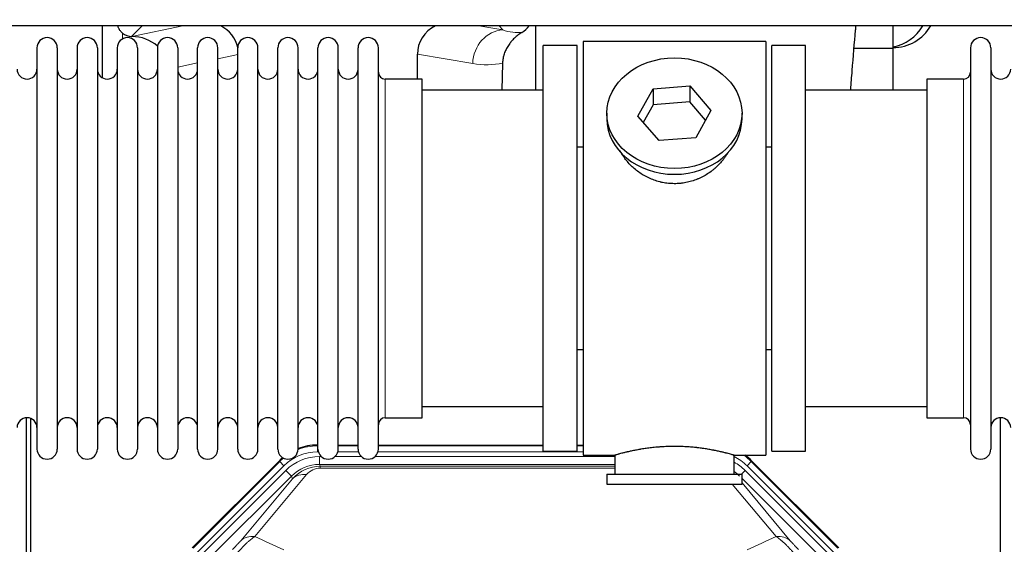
# Model space of a CAD drawing. Header units: inches. Extents: x 0 to 20790, y -12 to 14700.
# Tile 30 of 142: x 6045 to 6541, y 4156 to 4420. Entities that reach past the tile are written whole.
import ezdxf

# ---------------------------------------------------------------- set-up
doc = ezdxf.new("R2010")
doc.units = ezdxf.units.IN
doc.layers.add('1', color=7, linetype='Continuous', true_color=0xffffff)
doc.layers.add('254', color=7, linetype='Continuous', true_color=0xffffff)
doc.styles.add('latin_extended', font='simplex.shx')
doc.dimstyles.get("Standard").update_dxf_attribs({"dimtxt": 0.18, "dimasz": 0.18, "dimexe": 0.18, "dimexo": 0.0625, "dimgap": 0.09, "dimtad": 0, "dimtih": 1, "dimtoh": 1, "dimdec": 4, "dimzin": 0, "dimdsep": 46, "dimtxsty": 'Standard', "dimcen": 0.09, "dimadec": 0, "dimazin": 0, "dimtfac": 1, "dimtdec": 4, "dimtofl": 0, "dimtmove": 0, "dimatfit": 3, "dimfxl": 1, "dimtolj": 1, "dimtzin": 0, "dimarcsym": 0})

# ---------------------------------------------------------------- blocks, each defined once
blk = doc.blocks.new('_U11')
at = {"layer": '254', "color": 3, "linetype": 'Continuous', "lineweight": 13, "transparency": 16777216}
for p, q in [((1822.47, 4419.99), (1286.26, 4419.99)), ((1321.26, 4297.49), (1321.26, 4167.49)), ((7680.83, 4044.99), (1286.26, 4044.99))]:
    blk.add_line(p, q, dxfattribs=at)
at = {"layer": '254', "color": 3, "transparency": 16777216}
for points in [[(1341.68, 4297.49), (1300.84, 4297.49), (1321.26, 4419.99)], [(1300.84, 4167.49), (1341.68, 4167.49), (1321.26, 4044.99)]]:
    blk.add_solid(points, dxfattribs=at)
at = {"layer": 'Defpoints', "color": 0, "transparency": 16777216}
for p in [(1857.47, 4419.99), (1321.26, 4044.99), (7715.83, 4044.99)]:
    blk.add_point(p, dxfattribs=at)
at = {"layer": '254', "color": 2, "lineweight": 13, "transparency": 16777216, "insert": (1137.51, 4074.99), "char_height": 122.5, "attachment_point": 1, "rotation": 90, "style": 'latin_extended'}
blk.add_mtext('\\A1;375', dxfattribs=at)

msp = doc.modelspace()

# ---------------------------------------------------------------- linework, layer by layer
at = {"layer": '1', "color": 2, "linetype": 'Continuous', "lineweight": 25}
for p, q in [((7073.828, 4416.921), (3101.298, 4416.921)), ((6086.811, 4416.918), (6086.811, 4390.877)), ((6304.878, 4416.919), (6304.878, 4384.486)), ((6484.828, 4405.486), (6484.828, 4416.921)), ((6101.623, 4411.533), (6101.781, 4411.533)), ((6054.028, 4405.886), (6054.028, 4204.086)), ((6064.228, 4405.886), (6064.228, 4204.086)), ((6074.228, 4405.886), (6074.228, 4204.086)), ((6084.428, 4405.886), (6084.428, 4204.086)), ((6094.428, 4405.886), (6094.428, 4204.086)), ((6104.628, 4405.886), (6104.628, 4204.086)), ((6114.628, 4405.886), (6114.628, 4204.086)), ((6124.828, 4405.886), (6124.828, 4204.086)), ((6134.828, 4204.086), (6134.828, 4405.886)), ((6145.028, 4204.086), (6145.028, 4405.886)), ((6155.028, 4204.086), (6155.028, 4405.886)), ((6165.228, 4204.086), (6165.228, 4405.886)), ((6175.228, 4204.086), (6175.228, 4405.886)), ((6185.428, 4204.086), (6185.428, 4405.886)), ((6195.428, 4204.086), (6195.428, 4405.886)), ((6205.628, 4204.086), (6205.628, 4405.886)), ((6215.628, 4204.086), (6215.628, 4405.886)), ((6225.828, 4204.086), (6225.828, 4405.886)), ((6325.828, 4406.986), (6308.828, 4406.986)), ((6308.828, 4202.986), (6308.828, 4406.986)), ((6325.828, 4202.986), (6325.828, 4406.986)), ((6420.828, 4408.986), (6328.828, 4408.986)), ((6328.828, 4408.986), (6328.828, 4200.986)), ((6420.828, 4408.986), (6420.828, 4200.986)), ((6440.828, 4406.986), (6423.828, 4406.986)), ((6423.828, 4202.986), (6423.828, 4406.986)), ((6440.828, 4202.986), (6440.828, 4406.986)), ((6484.828, 4405.486), (6465.221, 4405.486)), ((6484.828, 4384.485), (6484.828, 4405.486)), ((6523.828, 4405.886), (6523.828, 4204.086)), ((6534.028, 4405.886), (6534.028, 4204.086)), ((6245.454, 4390.135), (6245.454, 4402.685)), ((6288.343, 4398.185), (6287.977, 4384.485)), ((6247.828, 4390.136), (6229.328, 4390.136)), ((6247.828, 4219.836), (6247.828, 4390.136)), ((6520.328, 4390.136), (6501.828, 4390.136)), ((6501.828, 4390.136), (6501.828, 4219.836)), ((6356.437, 4371.513), (6364.108, 4385.28)), ((6364.108, 4385.28), (6382.5, 4386.722)), ((6364.108, 4385.28), (6364.108, 4377.25)), ((6382.5, 4386.722), (6382.5, 4378.692)), ((6382.5, 4386.722), (6393.219, 4374.396)), ((6308.828, 4384.486), (6247.823, 4384.486)), ((6501.833, 4384.486), (6440.828, 4384.486)), ((6364.108, 4377.25), (6359.164, 4368.377)), ((6382.5, 4378.692), (6364.108, 4377.25)), ((6390.492, 4369.502), (6382.5, 4378.692)), ((6340.828, 4372.954), (6340.828, 4370.086)), ((6367.157, 4359.187), (6356.437, 4371.513)), ((6393.219, 4374.396), (6385.548, 4360.628)), ((6408.828, 4370.086), (6408.828, 4372.954)), ((6385.548, 4360.628), (6367.157, 4359.187)), ((6325.828, 4355.986), (6328.828, 4355.986)), ((6420.828, 4355.986), (6423.828, 4355.986)), ((6328.828, 4253.986), (6325.828, 4253.986)), ((6423.828, 4253.986), (6420.828, 4253.986)), ((6247.823, 4225.486), (6308.828, 4225.486)), ((6440.828, 4225.486), (6501.833, 4225.486)), ((6048.827, 3819.244), (6048.827, 4219.824)), ((6050.827, 4219.496), (6050.827, 3795.986)), ((6229.328, 4219.836), (6247.828, 4219.836)), ((6501.828, 4219.836), (6520.328, 4219.836)), ((6538.827, 3819.244), (6538.827, 4219.824)), ((6195.068, 4206.086), (6195.43, 4206.086)), ((6205.63, 4206.086), (6215.628, 4206.086)), ((6225.829, 4206.086), (6308.825, 4206.086)), ((6308.828, 4202.986), (6325.828, 4202.986)), ((6325.825, 4206.086), (6328.827, 4206.086)), ((6423.828, 4202.986), (6440.828, 4202.986)), ((6132.187, 4154.373), (6176.003, 4198.189)), ((6328.828, 4200.986), (6344.828, 4200.986)), ((6344.828, 4200.986), (6344.828, 4191.486)), ((6404.423, 4200.986), (6420.828, 4200.986)), ((6404.828, 4191.486), (6404.828, 4201.102)), ((6413.653, 4198.189), (6457.469, 4154.373)), ((6340.828, 4191.486), (6340.828, 4186.486)), ((6340.828, 4191.486), (6408.828, 4191.486)), ((6408.828, 4186.486), (6408.828, 4191.486)), ((6340.828, 4186.486), (6408.828, 4186.486))]:
    msp.add_line(p, q, dxfattribs=at)
at = {"layer": '1', "color": 110, "linetype": 'Continuous', "lineweight": 13}
for p, q in [((6107.01, 4416.92), (6101.623, 4411.533)), ((6101.781, 4411.533), (6127.392, 4416.92)), ((6276.372, 4416.921), (6288.434, 4414.858)), ((6288.434, 4414.858), (6286.578, 4416.921)), ((6097.019, 4410.325), (6097.019, 4413.239)), ((6155.028, 4402.497), (6145.028, 4400.393)), ((6273.299, 4397.922), (6245.454, 4402.685)), ((6134.829, 4398.248), (6124.829, 4396.144)), ((6229.328, 4219.836), (6229.328, 4390.136)), ((6520.328, 4390.136), (6520.328, 4219.836)), ((6195.068, 4206.086), (6195.224, 4205.711)), ((6195.224, 4205.711), (6195.429, 4205.711)), ((6195.224, 4202.715), (6195.224, 4205.711)), ((6195.616, 4202.715), (6195.224, 4202.715)), ((6215.817, 4202.715), (6205.442, 4202.715)), ((6205.629, 4205.711), (6215.63, 4205.711)), ((6328.827, 4202.715), (6225.643, 4202.715)), ((6225.83, 4205.711), (6308.825, 4205.711)), ((6325.827, 4205.711), (6328.827, 4205.711)), ((6132.567, 4154.223), (6176.158, 4197.814)), ((6176.158, 4197.814), (6176.003, 4198.189)), ((6178.276, 4195.695), (6176.158, 4197.814)), ((6196.2, 4200.358), (6197.048, 4200.358)), ((6196.2, 4196.363), (6196.2, 4200.358)), ((6204.01, 4200.358), (6217.248, 4200.358)), ((6224.21, 4200.358), (6344.826, 4200.358)), ((6413.498, 4197.814), (6411.379, 4195.695)), ((6413.653, 4198.189), (6413.498, 4197.814)), ((6413.498, 4197.814), (6457.088, 4154.223)), ((6178.276, 4195.695), (6134.686, 4152.105)), ((6137.077, 4151.162), (6179.253, 4193.338)), ((6182.077, 4190.513), (6179.253, 4193.338)), ((6344.826, 4196.363), (6196.2, 4196.363)), ((6196.2, 4196.363), (6196.596, 4195.409)), ((6196.596, 4195.409), (6344.825, 4195.409)), ((6196.596, 4194.53), (6196.596, 4195.409)), ((6344.825, 4194.53), (6196.596, 4194.53)), ((6408.55, 4191.486), (6410.403, 4193.338)), ((6452.578, 4151.162), (6410.403, 4193.338)), ((6454.97, 4152.105), (6411.379, 4195.695)), ((6182.077, 4190.513), (6139.902, 4148.338)), ((6156.553, 4158.004), (6182.631, 4189.176)), ((6189.693, 4191.223), (6163.615, 4160.05)), ((6182.631, 4189.176), (6182.077, 4190.513)), ((6449.754, 4148.338), (6408.828, 4189.263)), ((6408.828, 4187.02), (6433.102, 4158.004)), ((6426.041, 4160.05), (6403.926, 4186.485))]:
    msp.add_line(p, q, dxfattribs=at)
at = {"layer": '1', "color": 2, "linetype": 'Continuous', "lineweight": 25}
for centre, radius, start, end in [((6484.828, 4427.986), 22, 270, 329.80359), ((6480.828, 4427.986), 22, 280.47656, 329.80359), ((6059.128, 4405.886), 5.1, 0, 180), ((6079.328, 4405.886), 5.1, 0, 180), ((6099.528, 4405.886), 5.1, 0, 180), ((6119.728, 4405.886), 5.1, 0, 180), ((6139.928, 4405.886), 5.1, 0, 180), ((6160.128, 4405.886), 5.1, 0, 180), ((6180.328, 4405.886), 5.1, 0, 180), ((6200.528, 4405.886), 5.1, 0, 180), ((6220.728, 4405.886), 5.1, 0, 180), ((6528.928, 4405.886), 5.1, 0, 180), ((6049.028, 4395.136), 5, 180, 0), ((6069.228, 4395.136), 5, 180, 0), ((6089.428, 4395.136), 5, 180, 0), ((6109.628, 4395.136), 5, 180, 0), ((6129.828, 4395.136), 5, 180, 0), ((6150.028, 4395.136), 5, 180, 0), ((6170.228, 4395.136), 5, 180, 0), ((6190.428, 4395.136), 5, 180, 0), ((6210.628, 4395.136), 5, 180, 0), ((6539.028, 4395.136), 5, 180, 0), ((6229.328, 4393.636), 3.5, 180, 270), ((6520.328, 4393.636), 3.5, 270, 0), ((6049.028, 4214.836), 5, 0, 180), ((6069.228, 4214.836), 5, 0, 180), ((6089.428, 4214.836), 5, 0, 180), ((6109.628, 4214.836), 5, 0, 180), ((6129.828, 4214.836), 5, 0, 180), ((6150.028, 4214.836), 5, 0, 180), ((6170.228, 4214.836), 5, 0, 180), ((6190.428, 4214.836), 5, 0, 180), ((6210.628, 4214.836), 5, 0, 180), ((6229.328, 4216.336), 3.5, 90, 180), ((6520.328, 4216.336), 3.5, 0, 90), ((6539.028, 4214.836), 5, 0, 180), ((6059.128, 4204.086), 5.1, 180, 0), ((6079.328, 4204.086), 5.1, 180, 0), ((6099.528, 4204.086), 5.1, 180, 0), ((6119.728, 4204.086), 5.1, 180, 0), ((6139.928, 4204.086), 5.1, 180, 0), ((6160.128, 4204.086), 5.1, 180, 0), ((6180.328, 4204.086), 5.1, 180, 0), ((6200.528, 4204.086), 5.1, 180, 0), ((6220.728, 4204.086), 5.1, 180, 0), ((6528.928, 4204.086), 5.1, 180, 0)]:
    msp.add_arc(centre, radius, start, end, dxfattribs=at)
for centre, major_axis, ratio, start_param, end_param in [((6137.006, 4402.007), (-18.076, -3.802), 0.9203203, 3.1559659, 3.980065), ((6264.549, 4402.007), (18.879, -3.229), 0.8876007, 2.2687905, 3.2922561), ((6291.26, 4424.666), (12.412, -4.015), 0.9953148, 5.572067, 5.95866), ((6101.623, 4418.507), (-7.027, 0), 0.9924325, 0.8563441, 1.5707963), ((6101.781, 4394.598), (-18.402, 0), 0.9203203, 3.9349859, 4.712389), ((6374.828, 4370.086), (34, 0), 0.819152, 3.1416663, 6.2831608), ((6195.099, 4179.049, 0), (10.349, -24.985), 0.998395, 2.7494612, 3.1145601), ((6195.099, 4179.049, 0), (10.349, -24.985), 0.998395, 3.4494404, 3.5337241), ((6394.557, 4179.049, 0), (-10.349, -24.985), 0.998395, 2.7494612, 2.9094018)]:
    msp.add_ellipse(centre, major_axis=major_axis, ratio=ratio, start_param=start_param, end_param=end_param, dxfattribs=at)
at = {"layer": '1', "color": 110, "linetype": 'Continuous', "lineweight": 13}
for centre, major_axis, ratio, start_param, end_param in [((6288.434, 4397.922), (-2.866, -16.757), 0.8876007, 3.3319569, 4.8630524), ((6288.19, 4428.078), (17.605, -10.298), 0.5880236, 5.056727, 5.602163), ((6273.055, 4428.078), (33.02, -17.025), 0.7759833, 5.0998257, 5.5373073), ((6195.251, 4178.682, 0), (9.199, -22.209), 0.998395, 2.7494612, 3.5337241), ((6195.251, 4178.682, 0), (10.345, -24.976), 0.9987509, 2.7494612, 3.1209322), ((6195.251, 4178.682, 0), (10.345, -24.976), 0.9987509, 3.439392, 3.5337241), ((6196.227, 4176.325, 0), (-9.199, 22.209), 0.998395, 5.8910538, 6.6753168), ((6394.405, 4178.682, 0), (-9.199, -22.209), 0.998395, 2.7494612, 3.0857139), ((6393.428, 4176.325), (9.199, 22.209), 0.998395, 5.8910538, 6.1816355), ((6394.405, 4178.682), (-10.345, -24.976), 0.9987509, 2.7494612, 2.9335669), ((6196.227, 4176.325), (7.671, -18.519), 0.9977549, 2.7494612, 3.5337241), ((6197.149, 4174.1), (4.311, -20.925), 0.9337003, 2.9520749, 3.7363379), ((6197.149, 4183.207), (2.389, -11.128), 0.8742439, 2.9560698, 3.7403327), ((6393.428, 4176.325), (-7.671, -18.519), 0.9977549, 2.7494612, 2.9288368), ((6189.693, 4182.115), (-7.67, 6.416), 0.860824, 5.3364913, 6.1801624), ((6163.615, 4150.942), (-7.67, 6.416), 0.860824, 5.3364913, 6.1801624), ((6426.041, 4150.942), (-7.67, -6.416), 0.860824, 3.2446156, 4.0882866)]:
    msp.add_ellipse(centre, major_axis=major_axis, ratio=ratio, start_param=start_param, end_param=end_param, dxfattribs=at)
at = {"layer": '1', "color": 2, "linetype": 'Continuous', "lineweight": 25}
msp.add_ellipse((6374.828, 4372.954), major_axis=(34, 0), ratio=0.819152, dxfattribs=at)
for points, knots in [([(6097.019, 4413.239), (6096.829, 4413.402), (6096.65, 4413.573), (6096.311, 4413.931), (6096.152, 4414.117), (6095.853, 4414.506), (6095.713, 4414.708), (6095.567, 4414.945), (6095.551, 4414.971), (6095.52, 4415.024), (6095.504, 4415.051), (6095.457, 4415.131), (6095.367, 4415.293), (6095.283, 4415.457), (6095.125, 4415.789), (6095.032, 4416.014), (6094.875, 4416.462), (6094.81, 4416.683), (6094.756, 4416.909)], [0, 0, 0, 0, 0.1683112, 0.1683112, 0.3366224, 0.3366224, 0.5049336, 0.5049336, 0.5259725, 0.5259725, 0.5470114, 0.5470114, 0.5890892, 0.6732448, 0.6732448, 0.841556, 0.841556, 1, 1, 1, 1]), ([(6463.545, 4384.778), (6463.788, 4388.033), (6464.589, 4398.502), (6465.487, 4409.096), (6466.142, 4416.234), (6466.214, 4417.009)], [0, 0, 0, 0, 0.2814797, 0.9214165, 1, 1, 1, 1]), ([(6298.056, 4413.56), (6297.715, 4413.354), (6297.047, 4412.925), (6296.085, 4412.235), (6295.164, 4411.498), (6294.577, 4410.975), (6294.004, 4410.435), (6293.725, 4410.157), (6293.181, 4409.584), (6292.916, 4409.289), (6292.595, 4408.909), (6292.531, 4408.832), (6292.404, 4408.678), (6292.217, 4408.446), (6292.035, 4408.211), (6291.68, 4407.736), (6291.227, 4407.092), (6290.817, 4406.424), (6290.428, 4405.745), (6290.245, 4405.399), (6289.9, 4404.696), (6289.738, 4404.338), (6289.439, 4403.61), (6289.301, 4403.239), (6289.144, 4402.767), (6289.113, 4402.672), (6289.069, 4402.529), (6289.054, 4402.482), (6289.025, 4402.386), (6288.954, 4402.147), (6288.888, 4401.907), (6288.74, 4401.33), (6288.656, 4400.942), (6288.516, 4400.163), (6288.461, 4399.771), (6288.379, 4398.982), (6288.353, 4398.585), (6288.343, 4398.185)], [0, 0, 0, 0, 0.0625, 0.125, 0.1875, 0.25, 0.25, 0.3125, 0.3125, 0.375, 0.375, 0.390625, 0.390625, 0.40625, 0.4375, 0.4375, 0.5, 0.5625, 0.5625, 0.625, 0.625, 0.6875, 0.6875, 0.75, 0.75, 0.765625, 0.765625, 0.7734375, 0.7734375, 0.78125, 0.8125, 0.8125, 0.875, 0.875, 0.9375, 0.9375, 1, 1, 1, 1]), ([(6377.686, 4337.662), (6376.694, 4337.568), (6375.706, 4337.524), (6373.737, 4337.531), (6372.756, 4337.582), (6370.802, 4337.78), (6369.828, 4337.927), (6368.615, 4338.17), (6368.373, 4338.222), (6368.01, 4338.304), (6367.889, 4338.332), (6367.648, 4338.39), (6367.046, 4338.537), (6366.452, 4338.702), (6365.042, 4339.13), (6364.121, 4339.458), (6362.319, 4340.198), (6361.437, 4340.609), (6360.143, 4341.286), (6359.716, 4341.522), (6359.189, 4341.83), (6359.084, 4341.892), (6358.875, 4342.018), (6358.562, 4342.208), (6358.254, 4342.403), (6357.237, 4343.062), (6356.455, 4343.621), (6354.956, 4344.799), (6354.238, 4345.418), (6352.864, 4346.715), (6352.208, 4347.393), (6350.961, 4348.807), (6350.38, 4349.532), (6349.301, 4351.014), (6348.802, 4351.771), (6348.059, 4353.025), (6347.789, 4353.512), (6347.536, 4354.005)], [0, 0, 0, 0, 0.0792205, 0.0792205, 0.1584409, 0.1584409, 0.2376614, 0.2376614, 0.2574665, 0.2574665, 0.2673691, 0.2673691, 0.2772716, 0.3168819, 0.3168819, 0.3961024, 0.3961024, 0.4753228, 0.4753228, 0.5149331, 0.5149331, 0.5248356, 0.5248356, 0.5347382, 0.5545433, 0.5545433, 0.6337638, 0.6337638, 0.7129842, 0.7129842, 0.7922047, 0.7922047, 0.8714252, 0.8714252, 0.9506456, 0.9506456, 1, 1, 1, 1]), ([(6401.726, 4353.266), (6401.566, 4352.977), (6401.4, 4352.689), (6401.169, 4352.304), (6401.109, 4352.207), (6400.99, 4352.012), (6400.808, 4351.722), (6400.621, 4351.435), (6400.24, 4350.864), (6399.976, 4350.489), (6399.157, 4349.38), (6398.574, 4348.663), (6397.334, 4347.273), (6396.677, 4346.6), (6395.808, 4345.789), (6395.544, 4345.547), (6395.274, 4345.31), (6395.093, 4345.152), (6395.002, 4345.074), (6394.545, 4344.685), (6394.173, 4344.382), (6393.037, 4343.501), (6392.253, 4342.948), (6390.632, 4341.912), (6389.796, 4341.429), (6388.501, 4340.76), (6388.062, 4340.546), (6387.395, 4340.239), (6387.17, 4340.139), (6386.831, 4339.993), (6386.718, 4339.945), (6386.49, 4339.85), (6386.376, 4339.803), (6385.347, 4339.389), (6384.42, 4339.065), (6382.54, 4338.508), (6381.587, 4338.274), (6380.139, 4337.993), (6379.653, 4337.91), (6378.919, 4337.804), (6378.673, 4337.771), (6378.181, 4337.713), (6377.934, 4337.686), (6377.686, 4337.662)], [0, 0, 0, 0, 0.0354008, 0.0354008, 0.0474583, 0.0474583, 0.0595158, 0.0836308, 0.0836308, 0.1318607, 0.1318607, 0.2283206, 0.2283206, 0.3247806, 0.3247806, 0.3488955, 0.360953, 0.360953, 0.3730105, 0.3730105, 0.4212405, 0.4212405, 0.5177004, 0.5177004, 0.6141603, 0.6141603, 0.6623903, 0.6623903, 0.6865053, 0.6865053, 0.6985627, 0.6985627, 0.7106202, 0.7106202, 0.8070802, 0.8070802, 0.9035401, 0.9035401, 0.95177, 0.95177, 0.975885, 0.975885, 1, 1, 1, 1]), ([(6404.828, 4200.986), (6404.828, 4200.986), (6404.78, 4200.999), (6404.636, 4201.041), (6404.576, 4201.058), (6404.467, 4201.089), (6404.408, 4201.106), (6404.342, 4201.125), (6404.297, 4201.138), (6404.273, 4201.144), (6404.054, 4201.206), (6403.814, 4201.274), (6403.242, 4201.432), (6402.912, 4201.523), (6402.161, 4201.724), (6401.741, 4201.835), (6401.217, 4201.969), (6401.158, 4201.984), (6401.039, 4202.015), (6400.979, 4202.03), (6400.796, 4202.076), (6400.672, 4202.108), (6400.292, 4202.203), (6400.029, 4202.267), (6399.214, 4202.465), (6398.633, 4202.602), (6397.398, 4202.882), (6396.744, 4203.026), (6395.706, 4203.242), (6395.351, 4203.314), (6394.895, 4203.405), (6394.803, 4203.423), (6394.619, 4203.459), (6394.342, 4203.513), (6394.06, 4203.566), (6393.114, 4203.744), (6392.332, 4203.883), (6390.714, 4204.15), (6389.88, 4204.279), (6388.589, 4204.461), (6387.715, 4204.579), (6386.814, 4204.689), (6386.243, 4204.754), (6386.128, 4204.767), (6385.899, 4204.793), (6385.554, 4204.831), (6385.207, 4204.867), (6384.512, 4204.938), (6384.046, 4204.982), (6382.639, 4205.105), (6381.69, 4205.175), (6379.768, 4205.289), (6378.796, 4205.332), (6377.565, 4205.369), (6377.195, 4205.379), (6376.762, 4205.388), (6376.575, 4205.391), (6376.451, 4205.393), (6376.389, 4205.394), (6375.829, 4205.403), (6375.333, 4205.406), (6373.85, 4205.407), (6372.867, 4205.392), (6370.912, 4205.334), (6369.941, 4205.291), (6368.492, 4205.206), (6368.011, 4205.174), (6367.291, 4205.122), (6367.051, 4205.103), (6366.692, 4205.075), (6366.573, 4205.065), (6366.335, 4205.045), (6366.216, 4205.035), (6365.15, 4204.942), (6364.225, 4204.848), (6362.418, 4204.64), (6361.535, 4204.527), (6359.812, 4204.284), (6358.971, 4204.155), (6358.049, 4204.003), (6357.947, 4203.986), (6357.743, 4203.952), (6357.44, 4203.9), (6357.142, 4203.848), (6356.551, 4203.744), (6356.166, 4203.674), (6355.035, 4203.461), (6354.315, 4203.318), (6352.939, 4203.031), (6352.283, 4202.888), (6351.505, 4202.712), (6351.275, 4202.659), (6351.049, 4202.607), (6350.9, 4202.572), (6350.826, 4202.555), (6350.458, 4202.468), (6350.175, 4202.4), (6349.357, 4202.202), (6348.854, 4202.076), (6347.932, 4201.839), (6347.513, 4201.729), (6346.948, 4201.577), (6346.77, 4201.529), (6346.52, 4201.461), (6346.399, 4201.428), (6346.284, 4201.396), (6346.208, 4201.375), (6346.171, 4201.365), (6345.845, 4201.275), (6345.604, 4201.207), (6345.218, 4201.098), (6345.073, 4201.056), (6344.926, 4201.014), (6344.89, 4201.003), (6344.853, 4200.993), (6344.844, 4200.99), (6344.831, 4200.986), (6344.828, 4200.985), (6344.828, 4200.985)], [0, 0, 0, 0, 0.0311289, 0.0311289, 0.0467558, 0.0467558, 0.0545693, 0.0584761, 0.0584761, 0.0623828, 0.0623828, 0.0936367, 0.0936367, 0.1248906, 0.1248906, 0.1561445, 0.1561445, 0.1600513, 0.1600513, 0.163958, 0.163958, 0.1717715, 0.1717715, 0.1873984, 0.1873984, 0.2186523, 0.2186523, 0.2499062, 0.2499062, 0.2655332, 0.2655332, 0.2694399, 0.2694399, 0.2733467, 0.2811601, 0.2811601, 0.3124141, 0.3124141, 0.343668, 0.343668, 0.3592949, 0.3749219, 0.3749219, 0.3788286, 0.3788286, 0.3827353, 0.3905488, 0.3905488, 0.4061758, 0.4061758, 0.4374297, 0.4374297, 0.4686836, 0.4686836, 0.4764971, 0.4804038, 0.4823572, 0.4823572, 0.4843105, 0.4843105, 0.4999375, 0.4999375, 0.5311914, 0.5311914, 0.5624453, 0.5624453, 0.5780723, 0.5780723, 0.5858857, 0.5858857, 0.5897925, 0.5897925, 0.5936992, 0.5936992, 0.6249531, 0.6249531, 0.656207, 0.656207, 0.6874609, 0.6874609, 0.6913677, 0.6913677, 0.6952744, 0.7030879, 0.7030879, 0.7187148, 0.7187148, 0.7499687, 0.7499687, 0.7812227, 0.7812227, 0.7890361, 0.7929429, 0.7929429, 0.7968496, 0.7968496, 0.8124766, 0.8124766, 0.8437305, 0.8437305, 0.8749844, 0.8749844, 0.8906113, 0.8906113, 0.8984248, 0.9023315, 0.9023315, 0.9062383, 0.9062383, 0.9374922, 0.9374922, 0.9687461, 0.9687461, 0.984373, 0.984373, 0.9921865, 0.9921865, 1, 1, 1, 1])]:
    msp.add_open_spline(points, degree=3, knots=knots, dxfattribs=at)
at = {"layer": '1', "color": 110, "linetype": 'Continuous', "lineweight": 13}
for points, knots in [([(6156.553, 4158.004), (6156.528, 4157.973), (6156.502, 4157.943), (6156.449, 4157.88), (6156.422, 4157.848), (6156.34, 4157.751), (6156.282, 4157.684), (6156.103, 4157.477), (6155.974, 4157.331), (6155.766, 4157.098), (6155.694, 4157.018), (6155.583, 4156.895), (6155.526, 4156.832), (6155.468, 4156.768), (6155.428, 4156.725), (6155.409, 4156.703), (6155.229, 4156.507), (6155.062, 4156.326), (6154.711, 4155.951), (6154.527, 4155.756), (6154.287, 4155.504), (6154.214, 4155.427), (6154.14, 4155.35), (6154.091, 4155.298), (6154.066, 4155.272), (6153.94, 4155.142), (6153.839, 4155.037), (6153.532, 4154.72), (6153.324, 4154.507), (6152.901, 4154.076), (6152.685, 4153.859), (6152.466, 4153.639)], [0, 0, 0, 0, 0.03125, 0.03125, 0.0625, 0.0625, 0.125, 0.125, 0.25, 0.25, 0.3125, 0.3125, 0.34375, 0.359375, 0.359375, 0.375, 0.375, 0.5, 0.5, 0.625, 0.625, 0.65625, 0.671875, 0.671875, 0.6875, 0.6875, 0.75, 0.75, 0.875, 0.875, 1, 1, 1, 1]), ([(6154.72, 4151.644), (6155.103, 4152.103), (6155.874, 4153), (6156.649, 4153.855), (6157.233, 4154.48), (6157.428, 4154.685), (6157.672, 4154.939), (6157.721, 4154.989), (6157.819, 4155.09), (6157.965, 4155.24), (6158.11, 4155.388), (6158.595, 4155.876), (6158.978, 4156.25), (6159.737, 4156.966), (6160.113, 4157.308), (6160.577, 4157.715), (6160.67, 4157.796), (6160.855, 4157.954), (6161.13, 4158.188), (6161.4, 4158.411), (6161.934, 4158.842), (6162.282, 4159.111), (6162.791, 4159.484), (6162.959, 4159.604), (6163.208, 4159.777), (6163.29, 4159.833), (6163.453, 4159.943), (6163.534, 4159.997), (6163.615, 4160.05)], [0, 0, 0, 0, 0.125, 0.25, 0.25, 0.3125, 0.3125, 0.328125, 0.328125, 0.34375, 0.375, 0.375, 0.5, 0.5, 0.625, 0.625, 0.65625, 0.65625, 0.6875, 0.75, 0.75, 0.875, 0.875, 0.9375, 0.9375, 0.96875, 0.96875, 1, 1, 1, 1]), ([(6426.041, 4160.05), (6426.363, 4159.839), (6426.693, 4159.61), (6427.371, 4159.113), (6427.718, 4158.845), (6428.252, 4158.415), (6428.432, 4158.266), (6428.705, 4158.036), (6428.797, 4157.958), (6428.936, 4157.838), (6428.982, 4157.798), (6429.075, 4157.718), (6429.492, 4157.353), (6430.29, 4156.627), (6431.055, 4155.882), (6431.634, 4155.299), (6431.828, 4155.1), (6432.12, 4154.797), (6432.218, 4154.695), (6432.365, 4154.54), (6432.414, 4154.488), (6432.512, 4154.384), (6432.56, 4154.332), (6433.001, 4153.861), (6433.39, 4153.432), (6434.166, 4152.553), (6434.552, 4152.104), (6434.936, 4151.644)], [0, 0, 0, 0, 0.125, 0.125, 0.25, 0.25, 0.3125, 0.3125, 0.34375, 0.34375, 0.359375, 0.359375, 0.375, 0.5, 0.625, 0.625, 0.6875, 0.6875, 0.71875, 0.71875, 0.734375, 0.734375, 0.75, 0.75, 0.875, 0.875, 1, 1, 1, 1]), ([(6437.189, 4153.639), (6436.97, 4153.859), (6436.754, 4154.077), (6436.328, 4154.511), (6436.118, 4154.726), (6435.86, 4154.992), (6435.809, 4155.045), (6435.707, 4155.151), (6435.556, 4155.307), (6435.41, 4155.46), (6435.124, 4155.761), (6434.941, 4155.955), (6434.591, 4156.329), (6434.424, 4156.51), (6434.245, 4156.706), (6434.225, 4156.727), (6434.186, 4156.771), (6434.127, 4156.835), (6433.995, 4156.981), (6433.887, 4157.101), (6433.679, 4157.333), (6433.551, 4157.479), (6433.313, 4157.754), (6433.203, 4157.883), (6433.102, 4158.004)], [0, 0, 0, 0, 0.125, 0.125, 0.25, 0.25, 0.28125, 0.28125, 0.3125, 0.375, 0.375, 0.5, 0.5, 0.625, 0.625, 0.640625, 0.640625, 0.65625, 0.6875, 0.75, 0.75, 0.875, 0.875, 1, 1, 1, 1])]:
    msp.add_open_spline(points, degree=3, knots=knots, dxfattribs=at)
for points in [[(6163.615, 4160.05), (6168.494, 4157.861), (6173.37, 4155.67), (6178.242, 4153.479)], [(6411.414, 4153.479), (6416.286, 4155.67), (6421.162, 4157.861), (6426.041, 4160.05)]]:
    msp.add_open_spline(points, degree=3, dxfattribs=at)

# ---------------------------------------------------------------- dimensions: what is measured, and where the dimension line sits
at = {"layer": '254', "color": 2, "linetype": 'Continuous', "lineweight": 13}
dim = msp.add_linear_dim(base=(1321.261, 4044.986), p1=(1857.472, 4419.986), p2=(7715.828, 4044.986), angle=90, dimstyle='Standard', override={"dimscale": 35, "dimtxt": 3.5, "dimasz": 3.5, "dimexe": 1, "dimexo": 1, "dimgap": 1.75, "dimtad": 1, "dimtih": 0, "dimtoh": 0, "dimdec": 2, "dimlfac": 1, "dimzin": 8, "dimdsep": 46, "dimlunit": 2, "dimtxsty": 'latin_extended', "dimsah": 1, "dimse1": 0, "dimse2": 0, "dimsd1": 0, "dimsd2": 0, "dimclrd": 3, "dimclre": 3, "dimclrt": 2, "dimtol": 0, "dimtm": -0.1, "dimtfac": 0.714286, "dimtdec": 3, "dimtofl": 1, "dimtmove": 0, "dimtzin": 8, "dimlwd": 13, "dimlwe": 13}, dxfattribs=at)
dim.commit()
dim.dimension.update_dxf_attribs({"geometry": '_U11', "text_midpoint": (1321.261, 4232.486), "dimtype": 160})

doc.saveas('drawing.dxf')
